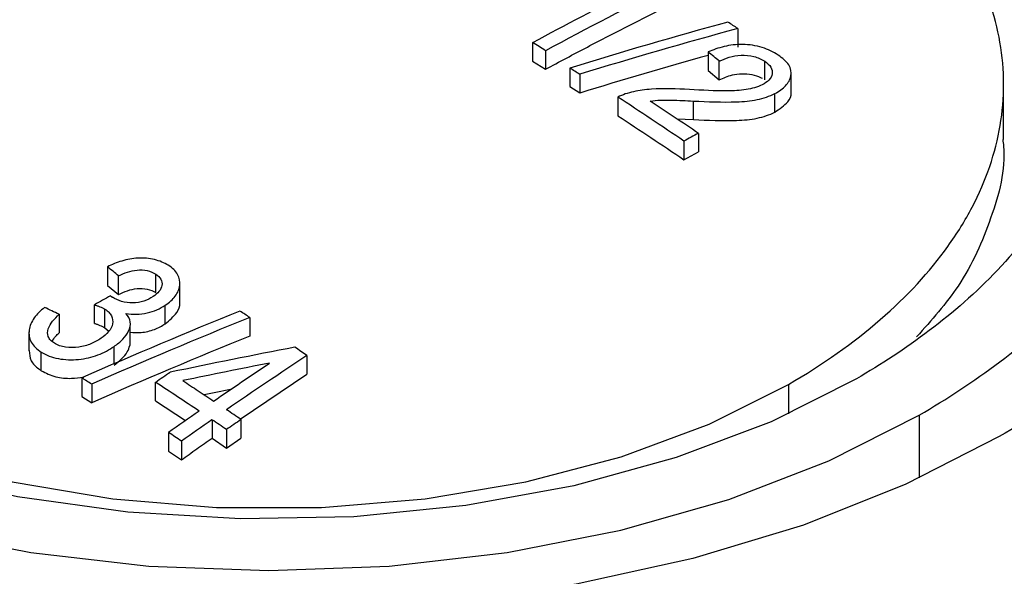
# Model space of a CAD drawing. Header units: millimetres. Extents: x 0 to 864, y 0 to 559.
# Tile 20 of 32: x 773 to 786, y 509 to 516. Entities that reach past the tile are written whole.
import ezdxf

# ---------------------------------------------------------------- set-up
doc = ezdxf.new("R2010")
doc.units = ezdxf.units.MM
doc.header["$LTSCALE"] = 2

msp = doc.modelspace()

# ---------------------------------------------------------------- linework, layer by layer
for p, q in [((782.735, 515.864), (782.735, 515.619)), ((780.028, 515.679), (780.028, 515.434)), ((780.198, 515.573), (780.198, 515.328)), ((782.342, 515.557), (782.342, 515.312)), ((780.028, 515.434), (780.198, 515.328)), ((782.49, 515.189), (782.49, 515.434)), ((783.089, 515.189), (783.089, 515.434)), ((780.519, 515.344), (780.519, 515.099)), ((782.342, 515.312), (782.49, 515.189)), ((783.439, 515.029), (783.439, 515.275)), ((780.649, 515.261), (780.649, 515.016)), ((780.519, 515.099), (780.649, 515.016)), ((786.239, 514.404), (786.239, 515.123)), ((781.153, 514.96), (781.153, 514.715)), ((782.148, 514.664), (782.148, 514.909)), ((783.221, 514.762), (783.221, 515.007)), ((781.929, 514.674), (782.148, 514.664)), ((782.023, 514.381), (782.023, 514.136)), ((782.215, 514.483), (782.215, 514.238)), ((782.023, 514.136), (782.215, 514.238)), ((774.421, 512.725), (774.421, 512.48)), ((774.57, 512.361), (774.57, 512.606)), ((775.059, 512.384), (775.059, 512.629)), ((774.421, 512.48), (774.57, 512.361)), ((775.377, 512.249), (775.377, 512.497)), ((774.25, 511.979), (774.25, 512.224)), ((774.39, 511.921), (774.39, 512.166)), ((775.185, 511.973), (775.185, 512.218)), ((773.785, 512.099), (773.785, 511.854)), ((776.3, 512.056), (776.3, 511.811)), ((774.39, 511.921), (774.439, 511.876)), ((774.72, 511.687), (774.72, 511.935)), ((773.388, 511.866), (773.388, 511.618)), ((774.511, 511.447), (774.511, 511.675)), ((773.55, 511.355), (773.55, 511.6)), ((777.053, 511.556), (777.053, 511.311)), ((774.084, 511.261), (774.084, 511.016)), ((776.174, 510.718), (777.053, 511.311)), ((774.215, 511.178), (774.215, 510.933)), ((775.058, 510.957), (775.058, 511.202)), ((783.402, 511.175), (783.402, 510.786)), ((774.084, 511.016), (774.215, 510.933)), ((775.058, 510.957), (775.451, 510.697)), ((785.127, 510.771), (785.127, 509.941)), ((775.801, 510.709), (775.801, 510.464)), ((776.183, 510.711), (776.183, 510.466)), ((775.228, 510.541), (775.228, 510.296)), ((775.992, 510.579), (775.992, 510.335)), ((775.398, 510.427), (775.398, 510.182)), ((775.801, 510.464), (775.992, 510.335)), ((775.992, 510.335), (776.183, 510.466)), ((775.228, 510.296), (775.398, 510.182))]:
    msp.add_line(p, q)
at = {"flags": 128}
for points in [[(784.299, 511.25), (783.172, 510.682), (781.922, 510.209), (780.571, 509.838), (779.146, 509.577), (777.673, 509.431), (776.178, 509.401), (774.691, 509.489), (773.238, 509.694), (771.848, 510.01), (770.544, 510.433), (769.353, 510.955), (768.296, 511.565), (767.392, 512.253), (766.659, 513.005), (766.111, 513.808), (765.757, 514.647), (765.604, 515.506), (765.655, 516.368), (765.909, 517.219), (766.361, 518.042), (767.004, 518.821), (767.824, 519.543), (768.806, 520.193)], [(769.703, 519.083), (768.798, 518.48), (768.051, 517.809), (767.477, 517.083), (767.088, 516.317), (766.891, 515.528), (766.891, 514.73), (767.088, 513.94), (767.477, 513.175), (768.051, 512.449), (768.798, 511.778), (769.703, 511.175), (770.748, 510.652), (771.91, 510.221), (773.167, 509.89), (774.494, 509.665), (775.861, 509.551), (777.243, 509.551), (778.611, 509.665), (779.937, 509.89), (781.195, 510.221), (782.357, 510.652), (783.402, 511.175)], [(774.464, 512.341), (774.467, 512.339), (774.47, 512.337), (774.472, 512.335), (774.475, 512.332), (774.478, 512.33), (774.481, 512.328), (774.484, 512.326), (774.487, 512.324)], [(771.912, 509.254), (773.414, 508.959), (774.97, 508.781), (776.552, 508.721), (778.135, 508.781), (779.691, 508.959), (781.193, 509.254), (782.616, 509.659), (783.935, 510.168), (785.127, 510.771)], [(786.182, 510.489), (784.951, 509.86), (783.598, 509.32), (782.141, 508.879), (780.604, 508.543), (779.007, 508.315), (777.375, 508.201), (775.73, 508.201), (774.098, 508.315), (772.501, 508.543)]]:
    msp.add_lwpolyline(points, dxfattribs=at)
for centre, radius, start, end in [((806.99, 465.588), 56.886, 116.8209, 118.292), ((806.993, 465.798), 56.529, 116.4056, 118.2951), ((799.708, 453.098), 65.137, 105.22331, 107.13321), ((745.805, 459.249), 67.595, 56.88371, 57.01552), ((799.783, 453.064), 65.074, 105.18785, 107.09928), ((745.08, 459.817), 65.894, 57.79509, 57.96943), ((740.085, 464.079), 66.601, 50.45254, 50.61812), ((799.827, 452.673), 65.225, 105.54917, 107.09842), ((742.05, 455.107), 71.473, 57.31234, 57.43641), ((743.803, 457.853), 68.237, 55.93608, 56.81369), ((743.72, 457.547), 68.728, 55.93756, 56.576), ((809.608, 463.111), 58.22, 118.06841, 118.28169), ((735.376, 463.957), 62.473, 51.1431, 51.31789), ((808.316, 450.583), 70.428, 118.72879, 118.92714), ((745.668, 452.9), 65.536, 64.59454, 64.7793), ((803.677, 444.017), 73.468, 111.9886, 113.75363), ((803.736, 444.001), 73.378, 111.95691, 113.72371), ((739.379, 455.608), 67.45, 56.81217, 56.94438), ((803.745, 443.736), 73.399, 111.95716, 113.72346), ((791.268, 435.707), 77.305, 100.71662, 101.95944), ((738.408, 454.15), 69.202, 56.052, 56.21174), ((814.97, 454.159), 68.79, 123.44915, 124.51525), ((737.461, 454.099), 67.888, 57.22183, 57.35258), ((815.434, 452.881), 70.933, 124.5077, 124.69517), ((737.899, 454.431), 67.851, 56.21265, 56.79301), ((799.673, 394.394), 119.082, 101.44415, 101.61434), ((815.67, 452.997), 70.334, 124.69938, 125.09997), ((737.005, 452.945), 69.799, 55.8539, 56.04318), ((816.132, 452.468), 70.842, 124.70255, 125.10028), ((736.859, 452.886), 69.713, 55.85128, 56.04079), ((816.419, 452.201), 71.01, 124.51521, 124.7025), ((737.6, 454.311), 67.659, 56.03735, 56.21056)]:
    msp.add_arc(centre, radius, start, end)
msp.add_ellipse((776.552, 515.812), major_axis=(16.128, -0.24), ratio=0.567125, start_param=3.935417, end_param=6.291611)
for points, knots in [([(787.957, 522.632), (787.482, 522.906), (786.947, 523.181), (785.737, 523.714), (785.062, 523.973), (783.553, 524.451), (782.72, 524.669), (780.892, 525.033), (779.898, 525.177), (777.769, 525.353), (776.635, 525.384), (774.283, 525.291), (773.067, 525.168), (770.646, 524.743), (769.443, 524.44), (767.169, 523.659), (766.098, 523.18), (764.198, 522.083), (763.368, 521.465), (762.015, 520.152), (761.491, 519.458), (760.755, 518.06), (760.541, 517.358), (760.381, 516.001), (760.434, 515.346), (760.738, 514.117), (760.989, 513.543), (761.619, 512.488), (761.997, 512.007), (762.825, 511.136), (763.273, 510.746), (764.197, 510.047), (764.673, 509.739), (765.148, 509.464)], [0, 0, 0, 0, 0.0625, 0.0625, 0.125, 0.125, 0.1875, 0.1875, 0.25, 0.25, 0.3125, 0.3125, 0.375, 0.375, 0.4375, 0.4375, 0.5, 0.5, 0.5625, 0.5625, 0.625, 0.625, 0.6875, 0.6875, 0.75, 0.75, 0.8125, 0.8125, 0.875, 0.875, 0.9375, 0.9375, 1, 1, 1, 1]), ([(766.923, 521.607), (767.324, 521.839), (767.776, 522.071), (768.797, 522.521), (769.368, 522.74), (770.641, 523.143), (771.345, 523.327), (772.888, 523.634), (773.728, 523.756), (775.525, 523.905), (776.483, 523.93), (778.468, 523.853), (779.496, 523.748), (781.539, 523.389), (782.555, 523.134), (784.475, 522.475), (785.379, 522.07), (786.984, 521.144), (787.685, 520.622), (788.827, 519.513), (789.269, 518.927), (789.891, 517.747), (790.072, 517.154), (790.207, 516.008), (790.162, 515.455), (789.905, 514.418), (789.693, 513.933), (789.162, 513.042), (788.842, 512.636), (788.144, 511.9), (787.765, 511.571), (786.985, 510.981), (786.583, 510.721), (786.182, 510.489)], [0, 0, 0, 0, 0.0625, 0.0625, 0.125, 0.125, 0.1875, 0.1875, 0.25, 0.25, 0.3125, 0.3125, 0.375, 0.375, 0.4375, 0.4375, 0.5, 0.5, 0.5625, 0.5625, 0.625, 0.625, 0.6875, 0.6875, 0.75, 0.75, 0.8125, 0.8125, 0.875, 0.875, 0.9375, 0.9375, 1, 1, 1, 1]), ([(785.127, 510.771), (785.485, 510.978), (785.842, 511.21), (786.537, 511.735), (786.874, 512.028), (787.496, 512.683), (787.781, 513.044), (788.254, 513.838), (788.443, 514.269), (788.672, 515.193), (788.711, 515.686), (788.591, 516.706), (788.431, 517.235), (787.877, 518.285), (787.483, 518.807), (786.465, 519.794), (785.842, 520.259), (784.413, 521.084), (783.608, 521.444), (781.898, 522.032), (780.993, 522.259), (779.173, 522.579), (778.259, 522.671), (776.491, 522.741), (775.638, 522.718), (774.037, 522.586), (773.289, 522.477), (771.915, 522.204), (771.289, 522.039), (770.155, 521.68), (769.647, 521.486), (768.737, 521.084), (768.335, 520.878), (767.978, 520.672)], [0, 0, 0, 0, 0.0625, 0.0625, 0.125, 0.125, 0.1875, 0.1875, 0.25, 0.25, 0.3125, 0.3125, 0.375, 0.375, 0.4375, 0.4375, 0.5, 0.5, 0.5625, 0.5625, 0.625, 0.625, 0.6875, 0.6875, 0.75, 0.75, 0.8125, 0.8125, 0.875, 0.875, 0.9375, 0.9375, 1, 1, 1, 1]), ([(768.806, 520.193), (769.129, 520.38), (769.492, 520.566), (770.314, 520.929), (770.773, 521.104), (771.797, 521.429), (772.363, 521.577), (773.605, 521.824), (774.28, 521.922), (775.726, 522.042), (776.497, 522.062), (778.094, 522), (778.92, 521.916), (780.564, 521.627), (781.381, 521.422), (782.926, 520.891), (783.653, 520.566), (784.944, 519.821), (785.508, 519.401), (786.427, 518.509), (786.783, 518.037), (787.283, 517.088), (787.428, 516.611), (787.536, 515.689), (787.5, 515.245), (787.294, 514.41), (787.124, 514.02), (786.696, 513.303), (786.439, 512.976), (785.877, 512.385), (785.572, 512.12), (784.945, 511.646), (784.621, 511.436), (784.299, 511.25)], [0, 0, 0, 0, 0.0625, 0.0625, 0.125, 0.125, 0.1875, 0.1875, 0.25, 0.25, 0.3125, 0.3125, 0.375, 0.375, 0.4375, 0.4375, 0.5, 0.5, 0.5625, 0.5625, 0.625, 0.625, 0.6875, 0.6875, 0.75, 0.75, 0.8125, 0.8125, 0.875, 0.875, 0.9375, 0.9375, 1, 1, 1, 1]), ([(783.402, 511.175), (783.854, 511.436), (784.259, 511.722), (784.967, 512.335), (785.264, 512.657), (785.625, 513.162), (785.732, 513.335), (785.916, 513.687), (785.994, 513.866), (786.178, 514.405), (786.239, 514.767), (786.238, 515.316), (786.222, 515.501), (786.159, 515.867), (786.112, 516.048), (785.926, 516.584), (785.743, 516.933), (785.376, 517.443), (785.239, 517.61), (784.94, 517.931), (784.778, 518.087), (784.254, 518.54), (783.854, 518.822), (782.949, 519.344), (782.455, 519.578), (781.392, 519.987), (780.834, 520.158), (779.959, 520.367), (779.661, 520.428), (779.051, 520.535), (778.74, 520.579), (777.807, 520.686), (777.179, 520.721), (776.228, 520.72), (775.908, 520.711), (775.274, 520.675), (774.961, 520.648), (774.032, 520.54), (773.428, 520.434), (772.543, 520.223), (772.255, 520.143), (771.698, 519.971), (771.428, 519.877), (770.644, 519.575), (770.156, 519.344), (769.703, 519.083)], [0, 0, 0, 0, 0.0625, 0.0625, 0.125, 0.125, 0.15625, 0.15625, 0.1875, 0.1875, 0.25, 0.25, 0.28125, 0.28125, 0.3125, 0.3125, 0.375, 0.375, 0.40625, 0.40625, 0.4375, 0.4375, 0.5, 0.5, 0.5625, 0.5625, 0.625, 0.625, 0.65625, 0.65625, 0.6875, 0.6875, 0.75, 0.75, 0.78125, 0.78125, 0.8125, 0.8125, 0.875, 0.875, 0.90625, 0.90625, 0.9375, 0.9375, 1, 1, 1, 1]), ([(779.164, 520.531), (779.42, 520.499), (780.287, 520.393), (781.658, 520.033), (783.232, 519.463), (784.599, 518.745), (785.752, 517.901), (786.626, 516.963), (787.221, 515.999), (787.365, 515.347), (787.432, 515.043)], [0, 0, 0, 0, 0.05826, 0.197493, 0.332802, 0.472035, 0.607344, 0.746577, 0.881886, 1, 1, 1, 1]), ([(780.198, 515.328), (780.382, 515.426), (780.75, 515.623), (781.302, 515.908), (781.67, 516.092), (781.854, 516.184)], [0, 0, 0, 0, 0.333341, 0.666659, 1, 1, 1, 1]), ([(783.265, 515.515), (783.202, 515.555), (783.135, 515.59), (782.973, 515.641), (782.884, 515.654), (782.713, 515.657), (782.63, 515.645), (782.479, 515.609), (782.409, 515.584), (782.342, 515.557)], [0, 0, 0, 0, 0.25, 0.25, 0.5, 0.5, 0.75, 0.75, 1, 1, 1, 1]), ([(782.49, 515.434), (782.531, 515.455), (782.574, 515.473), (782.669, 515.501), (782.721, 515.511), (782.833, 515.516), (782.891, 515.51), (782.999, 515.483), (783.048, 515.461), (783.089, 515.434)], [0, 0, 0, 0, 0.25, 0.25, 0.5, 0.5, 0.75, 0.75, 1, 1, 1, 1]), ([(783.089, 515.434), (783.123, 515.41), (783.153, 515.384), (783.186, 515.326), (783.191, 515.296), (783.183, 515.238), (783.168, 515.21), (783.122, 515.162), (783.09, 515.141), (783.055, 515.123)], [0, 0, 0, 0, 0.25, 0.25, 0.5, 0.5, 0.75, 0.75, 1, 1, 1, 1]), ([(783.221, 515.007), (783.278, 515.037), (783.328, 515.071), (783.4, 515.15), (783.425, 515.195), (783.445, 515.288), (783.435, 515.339), (783.374, 515.432), (783.322, 515.475), (783.265, 515.515)], [0, 0, 0, 0, 0.25, 0.25, 0.5, 0.5, 0.75, 0.75, 1, 1, 1, 1]), ([(782.49, 515.189), (782.545, 515.214), (782.632, 515.253), (782.786, 515.274), (782.917, 515.262), (783.008, 515.235), (783.046, 515.213), (783.053, 515.21)], [0, 0, 0, 0, 0.34314, 0.553141, 0.764386, 0.957025, 1, 1, 1, 1]), ([(782.095, 515.061), (781.927, 515.071), (781.759, 515.077), (781.514, 515.06), (781.434, 515.049), (781.284, 515.016), (781.213, 514.992), (781.153, 514.96)], [0, 0, 0, 0, 0.5, 0.5, 0.75, 0.75, 1, 1, 1, 1]), ([(783.055, 515.123), (783.023, 515.109), (782.991, 515.096), (782.92, 515.075), (782.881, 515.068), (782.764, 515.049), (782.682, 515.043), (782.432, 515.042), (782.263, 515.051), (782.095, 515.061)], [0, 0, 0, 0, 0.125, 0.125, 0.25, 0.25, 0.5, 0.5, 1, 1, 1, 1]), ([(783.221, 514.762), (783.284, 514.805), (783.39, 514.877), (783.447, 514.979), (783.437, 515.025), (783.436, 515.029)], [0, 0, 0, 0, 0.569428, 0.965491, 1, 1, 1, 1]), ([(781.578, 514.908), (781.623, 514.914), (781.669, 514.919), (781.764, 514.923), (781.812, 514.923), (781.956, 514.919), (782.052, 514.914), (782.148, 514.909)], [0, 0, 0, 0, 0.25, 0.25, 0.5, 0.5, 1, 1, 1, 1]), ([(782.148, 514.909), (782.338, 514.9), (782.53, 514.892), (782.811, 514.902), (782.903, 514.91), (783.074, 514.946), (783.152, 514.974), (783.221, 515.007)], [0, 0, 0, 0, 0.5, 0.5, 0.75, 0.75, 1, 1, 1, 1]), ([(782.148, 514.664), (782.338, 514.655), (782.53, 514.647), (782.811, 514.657), (782.903, 514.665), (783.073, 514.701), (783.152, 514.729), (783.221, 514.762)], [0, 0, 0, 0, 0.5, 0.5, 0.75, 0.75, 1, 1, 1, 1]), ([(786.227, 514.404), (786.231, 514.375), (786.275, 514.028), (786.093, 513.371), (785.728, 512.518), (785.287, 512.021), (785.091, 511.8)], [0, 0, 0, 0, 0.0323666, 0.3845596, 0.7268271, 1, 1, 1, 1]), ([(775.225, 512.745), (775.171, 512.776), (775.112, 512.803), (774.974, 512.836), (774.9, 512.843), (774.752, 512.835), (774.679, 512.821), (774.544, 512.78), (774.482, 512.754), (774.421, 512.725)], [0, 0, 0, 0, 0.25, 0.25, 0.5, 0.5, 0.75, 0.75, 1, 1, 1, 1]), ([(774.57, 512.606), (774.642, 512.642), (774.723, 512.674), (774.858, 512.686), (774.904, 512.684), (774.989, 512.665), (775.026, 512.648), (775.059, 512.629)], [0, 0, 0, 0, 0.5, 0.5, 0.75, 0.75, 1, 1, 1, 1]), ([(775.185, 512.218), (775.237, 512.254), (775.283, 512.294), (775.35, 512.382), (775.37, 512.431), (775.381, 512.53), (775.372, 512.579), (775.321, 512.671), (775.277, 512.71), (775.225, 512.745)], [0, 0, 0, 0, 0.25, 0.25, 0.5, 0.5, 0.75, 0.75, 1, 1, 1, 1]), ([(775.059, 512.629), (775.088, 512.609), (775.114, 512.587), (775.141, 512.535), (775.145, 512.507), (775.136, 512.452), (775.123, 512.424), (775.081, 512.375), (775.053, 512.353), (775.024, 512.332)], [0, 0, 0, 0, 0.25, 0.25, 0.5, 0.5, 0.75, 0.75, 1, 1, 1, 1]), ([(774.57, 512.361), (774.642, 512.397), (774.723, 512.429), (774.858, 512.441), (774.904, 512.439), (774.989, 512.42), (775.026, 512.403), (775.059, 512.384)], [0, 0, 0, 0, 0.5, 0.5, 0.75, 0.75, 1, 1, 1, 1]), ([(775.024, 512.332), (774.988, 512.309), (774.949, 512.288), (774.856, 512.258), (774.806, 512.25), (774.705, 512.249), (774.655, 512.256), (774.564, 512.282), (774.523, 512.302), (774.487, 512.324)], [0, 0, 0, 0, 0.25, 0.25, 0.5, 0.5, 0.75, 0.75, 1, 1, 1, 1]), ([(773.593, 512.189), (773.541, 512.145), (773.493, 512.1), (773.421, 512), (773.398, 511.947), (773.383, 511.838), (773.39, 511.783), (773.445, 511.681), (773.493, 511.638), (773.55, 511.6)], [0, 0, 0, 0, 0.25, 0.25, 0.5, 0.5, 0.75, 0.75, 1, 1, 1, 1]), ([(774.25, 512.224), (774.263, 512.22), (774.275, 512.216), (774.288, 512.212), (774.3, 512.207), (774.312, 512.203), (774.324, 512.198), (774.347, 512.189), (774.369, 512.178), (774.39, 512.166)], [0, 0, 0, 0, 0.000042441, 0.000042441, 0.000042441, 0.0000849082, 0.0000849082, 0.0000849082, 0.000169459, 0.000169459, 0.000169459, 0.000169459]), ([(774.39, 512.166), (774.409, 512.153), (774.427, 512.14), (774.455, 512.111), (774.467, 512.095), (774.492, 512.045), (774.496, 512.008), (774.483, 511.937), (774.465, 511.902), (774.411, 511.838), (774.376, 511.809), (774.339, 511.782)], [0, 0, 0, 0, 0.125, 0.125, 0.25, 0.25, 0.5, 0.5, 0.75, 0.75, 1, 1, 1, 1]), ([(774.667, 512.109), (774.713, 512.103), (774.759, 512.1), (774.853, 512.101), (774.901, 512.107), (774.991, 512.127), (775.034, 512.141), (775.114, 512.176), (775.15, 512.196), (775.185, 512.218)], [0, 0, 0, 0, 0.25, 0.25, 0.5, 0.5, 0.75, 0.75, 1, 1, 1, 1]), ([(775.185, 511.973), (775.241, 512.02), (775.337, 512.101), (775.385, 512.206), (775.376, 512.249), (775.376, 512.25)], [0, 0, 0, 0, 0.572805, 0.985341, 1, 1, 1, 1]), ([(773.723, 511.717), (773.704, 511.73), (773.687, 511.742), (773.66, 511.772), (773.649, 511.788), (773.629, 511.838), (773.631, 511.874), (773.666, 511.977), (773.723, 512.04), (773.785, 512.099)], [0, 0, 0, 0, 0.125, 0.125, 0.25, 0.25, 0.5, 0.5, 1, 1, 1, 1]), ([(774.511, 511.675), (774.552, 511.705), (774.591, 511.736), (774.656, 511.804), (774.683, 511.841), (774.72, 511.918), (774.729, 511.959), (774.717, 512.037), (774.696, 512.075), (774.667, 512.109)], [0, 0, 0, 0, 0.25, 0.25, 0.5, 0.5, 0.75, 0.75, 1, 1, 1, 1]), ([(774.25, 511.979), (774.263, 511.975), (774.275, 511.971), (774.288, 511.967), (774.3, 511.962), (774.312, 511.958), (774.324, 511.953), (774.347, 511.944), (774.369, 511.933), (774.39, 511.921)], [0, 0, 0, 0, 0.000042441, 0.000042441, 0.000042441, 0.0000849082, 0.0000849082, 0.0000849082, 0.000169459, 0.000169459, 0.000169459, 0.000169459]), ([(774.72, 511.863), (774.769, 511.859), (774.879, 511.851), (775.047, 511.894), (775.139, 511.947), (775.185, 511.973)], [0, 0, 0, 0, 0.287325, 0.649856, 1, 1, 1, 1]), ([(773.694, 511.743), (773.707, 511.765), (773.732, 511.804), (773.768, 511.838), (773.785, 511.854)], [0, 0, 0, 0, 0.564506, 1, 1, 1, 1]), ([(774.339, 511.782), (774.297, 511.754), (774.254, 511.729), (774.155, 511.689), (774.1, 511.673), (773.986, 511.658), (773.927, 511.657), (773.816, 511.673), (773.765, 511.692), (773.723, 511.717)], [0, 0, 0, 0, 0.25, 0.25, 0.5, 0.5, 0.75, 0.75, 1, 1, 1, 1]), ([(773.55, 511.6), (773.583, 511.581), (773.617, 511.563), (773.692, 511.534), (773.733, 511.522), (773.861, 511.499), (773.952, 511.496), (774.13, 511.513), (774.218, 511.533), (774.375, 511.593), (774.446, 511.632), (774.511, 511.675)], [0, 0, 0, 0, 0.125, 0.125, 0.25, 0.25, 0.5, 0.5, 0.75, 0.75, 1, 1, 1, 1]), ([(774.511, 511.43), (774.579, 511.484), (774.678, 511.563), (774.708, 511.659), (774.718, 511.689)], [0, 0, 0, 0, 0.692919, 1, 1, 1, 1]), ([(773.39, 511.62), (773.393, 511.574), (773.4, 511.485), (773.484, 511.401), (773.539, 511.363), (773.55, 511.355)], [0, 0, 0, 0, 0.456741, 0.887928, 1, 1, 1, 1]), ([(773.55, 511.355), (773.611, 511.325), (773.727, 511.267), (773.933, 511.247), (774.056, 511.264), (774.109, 511.272)], [0, 0, 0, 0, 0.383756, 0.732918, 1, 1, 1, 1]), ([(803.092, 505.719), (802.867, 505.591), (802.416, 505.333), (801.731, 504.952), (800.921, 504.511), (799.987, 504.016), (798.534, 503.275), (796.714, 502.397), (794.439, 501.4), (792.468, 500.637), (790.803, 500.085), (789.472, 499.704), (788.144, 499.398), (786.95, 499.22), (786.018, 499.165), (785.283, 499.187), (784.698, 499.283), (784.274, 499.427), (784, 499.568), (783.78, 499.737), (783.566, 499.99), (783.443, 500.328), (783.443, 500.744), (783.58, 501.267), (783.931, 501.932), (784.499, 502.67), (785.196, 503.408), (786.196, 504.331), (787.568, 505.425), (789.354, 506.686), (790.925, 507.695), (792.25, 508.501), (793.245, 509.084), (794.26, 509.66), (794.948, 510.035), (795.293, 510.222)], [0, 0, 0, 0, 0.020871, 0.04174, 0.062611, 0.094109, 0.125073, 0.190048, 0.249851, 0.312487, 0.345493, 0.375454, 0.409553, 0.438537, 0.455321, 0.470069, 0.485866, 0.493853, 0.501642, 0.509395, 0.517466, 0.533234, 0.547988, 0.564737, 0.593514, 0.62718, 0.656921, 0.689634, 0.751604, 0.811032, 0.875555, 0.906383, 0.93776, 0.968875, 1, 1, 1, 1]), ([(790.81, 500.347), (790.315, 500.183), (789.422, 499.887), (788.036, 499.563), (786.723, 499.343), (785.575, 499.28), (784.8, 499.388), (784.417, 499.512), (784.174, 499.634), (783.986, 499.784), (783.814, 500.01), (783.702, 500.445), (783.898, 501.067), (784.369, 501.776), (785.191, 502.69), (786.438, 503.774), (788.679, 505.428), (791.766, 507.403), (794.451, 508.904), (795.797, 509.657)], [0, 0, 0, 0, 0.059099, 0.10666, 0.153763, 0.199382, 0.221432, 0.232156, 0.242866, 0.253563, 0.264454, 0.286613, 0.332396, 0.379066, 0.426215, 0.521436, 0.616565, 0.807671, 1, 1, 1, 1])]:
    msp.add_open_spline(points, degree=3, knots=knots)
for points in [[(781.153, 514.715), (781.298, 514.619), (781.589, 514.429), (781.879, 514.233), (782.023, 514.136)], [(776.561, 511.455), (776.37, 511.418), (775.989, 511.343), (775.607, 511.263), (775.417, 511.224)], [(775.822, 510.954), (775.945, 511.039), (776.191, 511.207), (776.438, 511.373), (776.561, 511.455)], [(775.417, 511.224), (775.484, 511.179), (775.62, 511.09), (775.755, 511), (775.822, 510.954)], [(775.398, 510.182), (775.465, 510.229), (775.599, 510.324), (775.734, 510.417), (775.801, 510.464)]]:
    msp.add_open_spline(points, degree=3)

doc.saveas('drawing.dxf')
